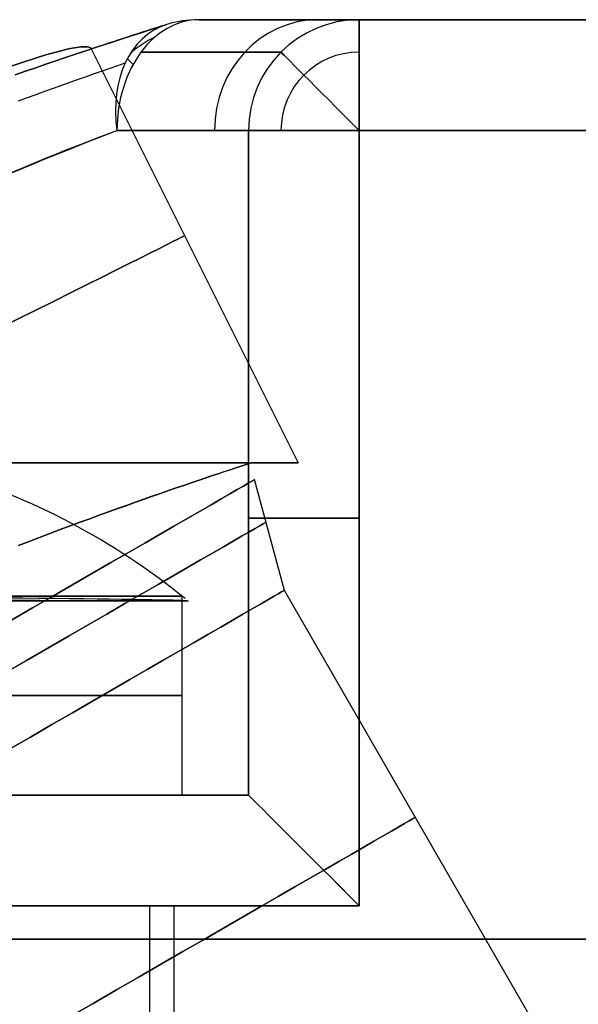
# Model space of a CAD drawing. Extents: x -34 to 105, y -36 to 75.
# Tile 26 of 28: x 94.37 to 96.89, y 33.56 to 38. Entities that reach past the tile are written whole.
import ezdxf

# ---------------------------------------------------------------- set-up
doc = ezdxf.new("R2010")
doc.units = 0
doc.layers.add('DEFAULT', color=7, linetype='CONTINUOUS')

msp = doc.modelspace()

# ---------------------------------------------------------------- linework, layer by layer
at = {"layer": 'DEFAULT'}
for p, q in [((95.1767, 38, -7.1219), (95.1767, 38, 7.1219)), ((95.1767, 38), (99.2479, 38)), ((99.2479, 38, -11), (95.9, 38, -11)), ((95.9, 38, -11), (95.9, 38, -9)), ((95.9, 38, 9), (95.9, 38, 11)), ((95.9, 38, 11), (99.2479, 38, 11)), ((94.988, 37.9647, -7.0815), (94.9494, 37.9524, -7.042)), ((94.9494, 37.9524, 7.042), (94.988, 37.9647, 7.0815)), ((95.0261, 37.9768, -7.1219), (94.988, 37.9647, -7.0815)), ((94.988, 37.9647, 7.0815), (95.0261, 37.9768, 7.1219)), ((95.0261, 37.9768, -7.1219), (95.0261, 37.9768, 7.1219)), ((94.8297, 37.9138, -6.9288), (94.7885, 37.9004, -6.8928)), ((94.7885, 37.9004, 6.8928), (94.8297, 37.9138, 6.9287)), ((94.8702, 37.9269, -6.9656), (94.8297, 37.9138, -6.9288)), ((94.8297, 37.9138, 6.9287), (94.8702, 37.9269, 6.9656)), ((94.9101, 37.9398, -7.0034), (94.8702, 37.9269, -6.9656)), ((94.8702, 37.9269, 6.9656), (94.9101, 37.9398, 7.0034)), ((94.9494, 37.9524, -7.042), (94.9101, 37.9398, -7.0034)), ((94.9101, 37.9398, 7.0034), (94.9494, 37.9524, 7.042)), ((94.7045, 37.8727, -6.8235), (94.6616, 37.8585, -6.7901)), ((94.6616, 37.8585, 6.7901), (94.7045, 37.8727, 6.8235)), ((94.6896, 37.8678), (95.6235, 36)), ((94.7468, 37.8867, -6.8577), (94.7045, 37.8727, -6.8235)), ((94.7045, 37.8727, 6.8235), (94.7468, 37.8867, 6.8577)), ((94.7885, 37.9004, -6.8928), (94.7468, 37.8867, -6.8577)), ((94.7468, 37.8867, 6.8577), (94.7885, 37.9004, 6.8928)), ((94.5742, 37.8291, -6.7262), (94.5297, 37.8141, -6.6955)), ((94.5297, 37.8141, 6.6955), (94.5742, 37.8291, 6.7262)), ((94.6182, 37.8439, -6.7577), (94.5742, 37.8291, -6.7262)), ((94.5742, 37.8291, 6.7262), (94.6182, 37.8439, 6.7577)), ((94.6616, 37.8585, -6.7901), (94.6182, 37.8439, -6.7577)), ((94.6182, 37.8439, 6.7577), (94.6616, 37.8585, 6.7901)), ((94.4392, 37.7831, -6.6368), (94.3932, 37.7673, -6.6088)), ((94.3932, 37.7673, 6.6088), (94.4392, 37.7831, 6.6368)), ((94.4847, 37.7987, -6.6657), (94.4392, 37.7831, -6.6368)), ((94.4392, 37.7831, 6.6368), (94.4847, 37.7987, 6.6657)), ((94.5297, 37.8141, -6.6955), (94.4847, 37.7987, -6.6657)), ((94.4847, 37.7987, 6.6657), (94.5297, 37.8141, 6.6955)), ((94.74, 37.7693, -7.2321), (94.775, 37.7814, -7.266)), ((94.74, 37.7693, 7.2321), (94.775, 37.7814, 7.266)), ((94.775, 37.7814, -7.266), (94.8095, 37.7933, -7.3007)), ((94.775, 37.7814, 7.266), (94.8095, 37.7933, 7.3007)), ((94.8095, 37.7933, -7.3007), (94.8434, 37.8049, -7.3362)), ((94.8095, 37.7933, 7.3007), (94.8434, 37.8049, 7.3362)), ((94.3932, 37.7673, -6.6088), (94.3467, 37.7511, -6.5817)), ((94.3467, 37.7511, 6.5817), (94.3932, 37.7673, 6.6088)), ((94.6317, 37.7313, -7.1352), (94.6683, 37.7442, -7.1667)), ((94.6317, 37.7313, 7.1352), (94.6683, 37.7442, 7.1667)), ((94.6683, 37.7442, -7.1667), (94.7044, 37.7569, -7.199)), ((94.6683, 37.7442, 7.1667), (94.7044, 37.7569, 7.199)), ((94.7044, 37.7569, -7.199), (94.74, 37.7693, -7.2321)), ((94.7044, 37.7569, 7.199), (94.74, 37.7693, 7.2321)), ((94.48, 37.6771, -7.0172), (94.5187, 37.6911, -7.0455)), ((94.48, 37.6771, 7.0172), (94.5187, 37.6911, 7.0455)), ((94.5187, 37.6911, -7.0455), (94.5568, 37.7048, -7.0746)), ((94.5187, 37.6911, 7.0455), (94.5568, 37.7048, 7.0746)), ((94.5568, 37.7048, -7.0746), (94.5945, 37.7182, -7.1045)), ((94.5568, 37.7048, 7.0746), (94.5945, 37.7182, 7.1045)), ((94.5945, 37.7182, -7.1045), (94.6317, 37.7313, -7.1352)), ((94.5945, 37.7182, 7.1045), (94.6317, 37.7313, 7.1352)), ((94.3612, 37.6338, -6.9372), (94.4013, 37.6485, -6.9631)), ((94.3612, 37.6338, 6.9372), (94.4013, 37.6485, 6.9631)), ((94.4013, 37.6485, -6.9631), (94.4409, 37.663, -6.9897)), ((94.4013, 37.6485, 6.9631), (94.4409, 37.663, 6.9897)), ((94.4409, 37.663, -6.9897), (94.48, 37.6771, -7.0172)), ((94.4409, 37.663, 6.9897), (94.48, 37.6771, 7.0172)), ((94.7125, 37.4638, 7.3599), (94.7442, 37.4761, 7.3917)), ((94.7442, 37.4761, 7.3917), (94.7753, 37.4882, 7.4241)), ((94.7753, 37.4882, 7.4241), (94.8059, 37.5, 7.4573)), ((95.4, 34.5, -9), (95.4, 37.5, -9)), ((95.4, 37.5, -11), (95.4, 37.5, -9)), ((95.4, 37.5, 9), (95.4, 37.5, 11)), ((95.4, 34.5, -11), (95.4, 37.5, -11)), ((95.4, 37.5, 11), (95.4, 34.5, 11)), ((95.4, 34.5, 9), (95.4, 37.5, 9)), ((95.4, 34.5, -10), (95.4, 37.5, -10)), ((95.4, 34.5, 10), (95.4, 37.5, 10)), ((95.9, 37.5, -11.5), (95.9, 34, -11.5)), ((99.2479, 37.5, -11.5), (95.9, 37.5, -11.5)), ((95.9, 37.5, 11.5), (99.2479, 37.5, 11.5)), ((95.9, 34, 11.5), (95.9, 37.5, 11.5)), ((94.5811, 37.4117, 7.2403), (94.6147, 37.4251, 7.2691)), ((94.6147, 37.4251, 7.2691), (94.6478, 37.4383, 7.2987)), ((94.6478, 37.4383, 7.2987), (94.6804, 37.4512, 7.3289)), ((94.6804, 37.4512, 7.3289), (94.7125, 37.4638, 7.3599)), ((94.4776, 37.3699, 7.1582), (94.5126, 37.3841, 7.1848)), ((94.5126, 37.3841, 7.1848), (94.5471, 37.398, 7.2122)), ((94.5471, 37.398, 7.2122), (94.5811, 37.4117, 7.2403)), ((94.3703, 37.3256, 7.0826), (94.4065, 37.3406, 7.107)), ((94.4065, 37.3406, 7.107), (94.4423, 37.3554, 7.1322)), ((94.4423, 37.3554, 7.1322), (94.4776, 37.3699, 7.1582)), ((94.3337, 37.3103, 7.0588), (94.3703, 37.3256, 7.0826)), ((95.4119, 36, -1.0304), (95.3898, 35.9928, -1.0889)), ((95.3898, 35.9928, 1.0889), (95.4119, 36, 1.0304)), ((95.4, 36, -9), (95.4, 36, -11)), ((95.4, 36, 11), (95.4, 36, 9)), ((95.29, 35.9598, -1.3169), (95.2622, 35.9506, -1.3722)), ((95.2623, 35.9506, 1.3721), (95.29, 35.9599, 1.3167)), ((95.3166, 35.9687, -1.2608), (95.29, 35.9598, -1.3169)), ((95.29, 35.9599, 1.3167), (95.3167, 35.9687, 1.2607)), ((95.3422, 35.9771, -1.2042), (95.3166, 35.9687, -1.2608)), ((95.3167, 35.9687, 1.2607), (95.3422, 35.9771, 1.2041)), ((95.3422, 35.9771, 1.2041), (95.3666, 35.9852, 1.1468)), ((95.3666, 35.9851, -1.1468), (95.3422, 35.9771, -1.2042)), ((95.3898, 35.9928, -1.0889), (95.3666, 35.9851, -1.1468)), ((95.3666, 35.9852, 1.1468), (95.3898, 35.9928, 1.0889)), ((95.1725, 35.9203, -1.5341), (95.1405, 35.9094, -1.5866)), ((95.1406, 35.9095, 1.5863), (95.1726, 35.9204, 1.5339)), ((95.2034, 35.9308, -1.4809), (95.1725, 35.9203, -1.5341)), ((95.1726, 35.9204, 1.5339), (95.2036, 35.9309, 1.4807)), ((95.2334, 35.9409, -1.4269), (95.2034, 35.9308, -1.4809)), ((95.2036, 35.9309, 1.4807), (95.2335, 35.941, 1.4267)), ((95.2622, 35.9506, -1.3722), (95.2334, 35.9409, -1.4269)), ((95.2335, 35.941, 1.4267), (95.2623, 35.9506, 1.3721)), ((95.5617, 35.424), (95.4277, 35.924)), ((95.0385, 35.8742, -1.7393), (95.0025, 35.8617, -1.7886)), ((95.0028, 35.8618, 1.7882), (95.0387, 35.8743, 1.739)), ((95.0734, 35.8864, -1.6892), (95.0385, 35.8742, -1.7393)), ((95.0387, 35.8743, 1.739), (95.0736, 35.8864, 1.6889)), ((95.1075, 35.8981, -1.6383), (95.0734, 35.8864, -1.6892)), ((95.0736, 35.8864, 1.6889), (95.1076, 35.8981, 1.638)), ((95.1405, 35.9094, -1.5866), (95.1075, 35.8981, -1.6383)), ((95.1076, 35.8981, 1.638), (95.1406, 35.9095, 1.5863)), ((94.8891, 35.8218, -1.9311), (94.8495, 35.8078, -1.9768)), ((94.8498, 35.8079, 1.9765), (94.8894, 35.8219, 1.9308)), ((94.9278, 35.8355, -1.8845), (94.8891, 35.8218, -1.9311)), ((94.8894, 35.8219, 1.9308), (94.9281, 35.8356, 1.8841)), ((94.9656, 35.8488, -1.837), (94.9278, 35.8355, -1.8845)), ((94.9281, 35.8356, 1.8841), (94.9659, 35.8489, 1.8366)), ((95.0025, 35.8617, -1.7886), (94.9656, 35.8488, -1.837)), ((94.9659, 35.8489, 1.8366), (95.0028, 35.8618, 1.7882)), ((94.7678, 35.7784, -2.0655), (94.7257, 35.7632, -2.1085)), ((94.7259, 35.7633, 2.1082), (94.768, 35.7785, 2.0653)), ((94.8091, 35.7933, -2.0216), (94.7678, 35.7784, -2.0655)), ((94.768, 35.7785, 2.0653), (94.8093, 35.7934, 2.0214)), ((94.8495, 35.8078, -1.9768), (94.8091, 35.7933, -2.0216)), ((94.8093, 35.7934, 2.0214), (94.8498, 35.8079, 1.9765)), ((94.6827, 35.7475, -2.1504), (94.639, 35.7314, -2.1914)), ((94.6392, 35.7315, 2.1913), (94.6829, 35.7476, 2.1502)), ((94.7257, 35.7632, -2.1085), (94.6827, 35.7475, -2.1504)), ((94.6829, 35.7476, 2.1502), (94.7259, 35.7633, 2.1082)), ((94.5493, 35.6982, -2.2704), (94.5033, 35.681, -2.3084)), ((94.5034, 35.681, 2.3083), (94.5494, 35.6982, 2.2703)), ((94.5945, 35.715, -2.2314), (94.5493, 35.6982, -2.2704)), ((94.5494, 35.6982, 2.2703), (94.5947, 35.7151, 2.2313)), ((94.639, 35.7314, -2.1914), (94.5945, 35.715, -2.2314)), ((94.5947, 35.7151, 2.2313), (94.6392, 35.7315, 2.1913)), ((94.4092, 35.6454, -2.3811), (94.3611, 35.6271, -2.4159)), ((94.3612, 35.6271, 2.4159), (94.4093, 35.6454, 2.3811)), ((94.4566, 35.6634, -2.3453), (94.4092, 35.6454, -2.3811)), ((94.4093, 35.6454, 2.3811), (94.4567, 35.6634, 2.3452)), ((94.5033, 35.681, -2.3084), (94.4566, 35.6634, -2.3453)), ((94.4567, 35.6634, 2.3452), (94.5034, 35.681, 2.3083)), ((96.7447, 33.375, 0), (95.5617, 35.424)), ((95.1, 34.5, -9), (95.1, 35.398, -9)), ((95.1, 34.5, 9), (95.1, 35.398, 9)), ((90.8, 34.5, -11), (95.4, 34.5, -11)), ((95.4, 34.5, 11), (90.8, 34.5, 11)), ((94.3411, 34.5, -8.85), (95.3951, 34.5, -8.85)), ((94.3411, 34.5, 8.85), (95.3951, 34.5, 8.85)), ((95.4, 34.5, 11), (95.4, 34.5, 9)), ((95.4, 34.5, -9), (95.4, 34.5, -11)), ((95.9, 34, -11.5), (90.3, 34, -11.5)), ((90.3, 34, 11.5), (95.9, 34, 11.5)), ((94.9537, 30.2, 11.5), (94.9537, 34, 11.5)), ((95.0644, 30.2, -11.5), (95.0644, 34, -11.5)), ((100.4667, 33.85, 11.5), (88.4056, 33.85, 11.5)), ((88.6, 33.85, -11.5), (100.4667, 33.85, -11.5))]:
    msp.add_line(p, q, dxfattribs=at)
at = {"layer": 'DEFAULT', "extrusion": (0.670752, 3.34973e-13, 0.741682)}
msp.add_arc((37.5, -65.8138, 69.1221), 0.5, 0, 90, dxfattribs=at)
at = {"layer": 'DEFAULT', "extrusion": (-0.670752, -1.0145e-13, 0.741682)}
msp.add_arc((-37.5, 65.8138, -69.1221), 0.5, 180, 270, dxfattribs=at)
at = {"layer": 'DEFAULT'}
for centre, radius, start, end in [((95.1767, 37.5, -7.1219), 0.5, 90, 107.5357), ((95.1767, 37.5, 7.1219), 0.5, 90, 107.5357), ((95.1767, 37.5), 0.5, 90, 107.5357), ((95.9, 37.5, -9), 0.5, 90, 180), ((95.9, 37.5, -11), 0.5, 90, 180), ((95.9, 37.5, 9), 0.5, 90, 180), ((95.9, 37.5, 11), 0.5, 90, 180), ((95.9, 37.5, -10), 0.5, 90, 180), ((95.9, 37.5, 10), 0.5, 90, 180), ((102.3917, 14.6667, 0.1095), 24.4461, 107.53568, 108.36955), ((95.1767, 37.5, 7.3026), 0.4662, 115.3801, 131.6607), ((95.1767, 37.5, -7.3026), 0.4662, 115.3801, 131.6668), ((95.9, 37.5, -11.3536), 0.3536, 90, 180), ((95.9, 37.5, 11.3536), 0.3536, 90, 180)]:
    msp.add_arc(centre, radius, start, end, dxfattribs=at)
at = {"layer": 'DEFAULT', "extrusion": (0, 1, 0)}
for centre, radius, start, end in [((-93.1, -9, 38), 2.8, 137.8749, 180), ((-93.1, 9, 38), 2.8, 180, 222.1251), ((-93.1, -9, 37.5), 2.3, 137.8749, 180), ((-93.1, 9, 37.5), 2.3, 180, 222.1251), ((-95.9, -11, 37.5), 0.5, 270, 0), ((-95.9, 11, 37.5), 0.5, 0, 90), ((-93.1, 9, 36), 2.3, 180, 304.48), ((-93.1, -9, 36), 2.3, 90, 180), ((-95.9, -11, 35.75), 0.5, 270, 0), ((-95.9, 11, 35.75), 0.5, 0, 90), ((-93.1, -9, 35.398), 2, 90, 270), ((-93.1, 9, 35.398), 2, 90, 270), ((-93.1, -9, 34.949), 2, 90, 270), ((-93.1, 9, 34.949), 2, 90, 270), ((-93.1, 9, 34.5), 2.3, 180, 0), ((-93.1, -9, 34.5), 2, 90, 270), ((-93.1, 9, 34.5), 2, 90, 270), ((-93.1, -9, 34.5), 2.3, 90, 180)]:
    msp.add_arc(centre, radius, start, end, dxfattribs=at)
at = {"layer": 'DEFAULT', "extrusion": (0.359387, 1.05872e-14, 0.933189)}
msp.add_arc((37.5, -86.4454, 41.8576), 0.5, 360, 90, dxfattribs=at)
at = {"layer": 'DEFAULT', "extrusion": (-0.359387, 2.69037e-14, 0.933189)}
msp.add_arc((-37.5, 86.4454, -41.8576), 0.5, 180, 270, dxfattribs=at)
at = {"layer": 'DEFAULT', "extrusion": (1, 0, 0)}
msp.add_arc((37.5, -11, 95.9), 0.5, 270, 0, dxfattribs=at)
at = {"layer": 'DEFAULT', "extrusion": (1, 1.13687e-13, 1.13687e-13)}
msp.add_arc((37.5, 11, 95.9), 0.5, 0, 90, dxfattribs=at)
at = {"layer": 'DEFAULT', "extrusion": (-0.656167, -0.207348, 0.72557)}
msp.add_arc((-7.0792, 69.1454, -75.3948), 0.5, 179.9998, 257.0862, dxfattribs=at)
at = {"layer": 'DEFAULT', "extrusion": (0.656176, 0.207341, 0.725564)}
msp.add_arc((7.0806, -69.1447, 75.3953), 0.5, 0, 77.0871, dxfattribs=at)
at = {"layer": 'DEFAULT', "extrusion": (-0.424705, 0.903378, 0.059454)}
msp.add_arc((-98.9023, 0.3534, -6.0062), 2.9009, 179.9153, 0.0847, dxfattribs=at)
at = {"layer": 'DEFAULT', "extrusion": (-0.424705, 0.903378, -0.059454)}
msp.add_arc((-98.9023, -0.3534, -6.0062), 2.9009, 359.9154, 180.0846, dxfattribs=at)
at = {"layer": 'DEFAULT', "extrusion": (0.707107, 0.707107, 7.17672e-13)}
msp.add_arc((-40.7836, 7.1219, 93.8166), 0.5, 23.6253, 32.599, dxfattribs=at)
at = {"layer": 'DEFAULT', "extrusion": (0.707107, 0.707107, 1.09617e-13)}
msp.add_arc((-40.7836, -7.1219, 93.8166), 0.5, 327.401, 336.376, dxfattribs=at)
at = {"layer": 'DEFAULT', "extrusion": (-6.52024e-14, 1, 1.21214e-14)}
msp.add_arc((-93.1, 9, 37.8537), 2.4466, 180, 222.1251, dxfattribs=at)
at = {"layer": 'DEFAULT', "extrusion": (-2.90418e-15, 1, 7.54101e-15)}
msp.add_arc((-93.1, -9, 37.8537), 2.4466, 137.8749, 180, dxfattribs=at)
at = {"layer": 'DEFAULT', "extrusion": (0.707107, 0.707107, -1.1713e-13)}
msp.add_arc((-41.295, -11, 94.328), 0.5, 270, 0, dxfattribs=at)
at = {"layer": 'DEFAULT', "extrusion": (0.707107, 0.707107, 1.1713e-13)}
msp.add_arc((-41.295, 11, 94.328), 0.5, 360, 90, dxfattribs=at)
at = {"layer": 'DEFAULT', "extrusion": (-0.446964, 0.887491, -0.112172)}
msp.add_arc((-99.7132, -10.2477, -8.2573), 2.5733, 89.1377, 135.2722, dxfattribs=at)
at = {"layer": 'DEFAULT', "extrusion": (-0.447214, 0.894427, -1.42109e-14)}
msp.add_arc((-98.7279, 0, -9.4191), 2.9, 180, 0, dxfattribs=at)
at = {"layer": 'DEFAULT', "extrusion": (-0.447214, 0.894427, 0)}
msp.add_arc((-98.7279, 0, -9.4191), 2.9, 0, 180, dxfattribs=at)
at = {"layer": 'DEFAULT', "extrusion": (-0.000674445, 1, 0.000138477)}
msp.add_arc((-93.0156, -0.0015, 35.9355), 2.6321, 180.0765, 203.129, dxfattribs=at)
at = {"layer": 'DEFAULT', "extrusion": (-0.000677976, 1, -0.000138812)}
msp.add_arc((-93.0157, 0.0015, 35.9352), 2.6321, 156.871, 179.9235, dxfattribs=at)
at = {"layer": 'DEFAULT', "extrusion": (6.09189e-16, 0.001472, 0.999999)}
msp.add_arc((93.1, 32.9132, -8.9516), 3.2, 51.0095, 73.2598, dxfattribs=at)
at = {"layer": 'DEFAULT', "extrusion": (3.95151e-15, 0.001472, 0.999999)}
msp.add_arc((93.1, 32.8867, 9.0484), 3.2, 51.0095, 73.2598, dxfattribs=at)
at = {"layer": 'DEFAULT', "extrusion": (-0.5, 0.866025, -1.77796e-30)}
msp.add_arc((-97.7209, 0, -16.6027), 2.884, 360, 180, dxfattribs=at)
at = {"layer": 'DEFAULT', "extrusion": (-0.5, 0.866025, 2.13368e-15)}
msp.add_arc((-97.7209, 0, -16.6027), 2.884, 180, 360, dxfattribs=at)
at = {"layer": 'DEFAULT', "extrusion": (-0.5, 0.866025, 0)}
for start, end in [(0, 180), (180, 0)]:
    msp.add_arc((-97.7209, 0, -16.7947), 2.8325, start, end, dxfattribs=at)
at = {"layer": 'DEFAULT', "extrusion": (-0.5, 0.866025, -8.32594e-43)}
msp.add_arc((-97.7209, 0, -17.1027), 2.75, 0, 180, dxfattribs=at)
at = {"layer": 'DEFAULT', "extrusion": (-0.5, 0.866025, -2.75298e-27)}
msp.add_arc((-97.7209, 0, -17.1027), 2.75, 180, 0, dxfattribs=at)
at = {"layer": 'DEFAULT', "extrusion": (0.005459, 0.99997, 0.00545)}
msp.add_arc((-92.9099, 8.827, 35.9433), 2.0228, 180.6448, 270.1289, dxfattribs=at)
at = {"layer": 'DEFAULT', "extrusion": (0.001399, 0.999998, -0.001391)}
for centre in [(-93.0372, -8.9708, 35.5216), (-93.0372, 9.0292, 35.4966)]:
    msp.add_arc(centre, 2.0405, 90.3714, 179.4327, dxfattribs=at)
at = {"layer": 'DEFAULT', "extrusion": (-7.29744e-05, 1, -8.14569e-05)}
msp.add_arc((-93.0829, -8.9778, 35.3698), 2.0469, 180.5406, 269.4486, dxfattribs=at)
at = {"layer": 'DEFAULT', "extrusion": (0.707107, 0.707107, 3.30739e-07)}
for centre, start, end in [((-43.6841, -10.8713, 91.8532), 262.2321, 348.2967), ((-43.6842, 10.8713, 91.8532), 11.7033, 97.7679)]:
    msp.add_arc(centre, 0.6345, start, end, dxfattribs=at)
at = {"layer": 'DEFAULT', "extrusion": (-0.5, 0.866025, -1.42109e-14)}
msp.add_arc((-97.7209, 0, -18.2857), 2.75, 360, 180, dxfattribs=at)
at = {"layer": 'DEFAULT', "extrusion": (-0.5, 0.866025, 1.42109e-14)}
msp.add_arc((-97.7209, 0, -18.2857), 2.75, 180, 360, dxfattribs=at)

doc.saveas('drawing.dxf')
